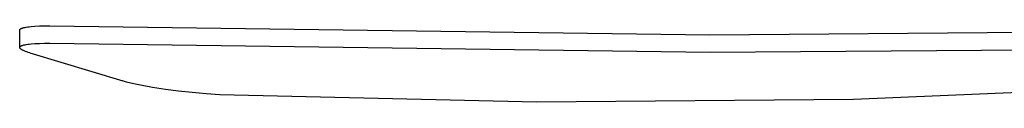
# Model space of a CAD drawing. Header units: millimetres. Extents: x 5929 to 8427, y 8701 to 10348.
# Tile 1 of 31: x 5929 to 6264, y 8773 to 8799. Entities that reach past the tile are written whole.
import ezdxf

# ---------------------------------------------------------------- set-up
doc = ezdxf.new("R2010")
doc.units = ezdxf.units.MM
doc.layers.add('Make2D$Visible$Curvas', color=7, linetype='Continuous')

msp = doc.modelspace()

# ---------------------------------------------------------------- linework, layer by layer
at = {"layer": 'Make2D$Visible$Curvas', "color": 29, "lineweight": -3, "true_color": 0x4d342b}
for p, q in [((5929.06, 8797.34), (5929.07, 8797.35)), ((5929.06, 8797.33), (5929.06, 8797.34)), ((5929.06, 8797.32), (5929.06, 8797.33)), ((5929.06, 8797.31), (5929.06, 8797.32)), ((5929.06, 8797.32), (5929.06, 8797.32)), ((5929.06, 8797.3), (5929.06, 8797.31)), ((5929.06, 8797.29), (5929.06, 8797.3)), ((5929.06, 8797.28), (5929.06, 8797.29)), ((5929.06, 8797.27), (5929.06, 8797.28)), ((5929.06, 8791.36), (5929.06, 8797.27)), ((5929.07, 8797.38), (5929.08, 8797.39)), ((5929.07, 8797.37), (5929.07, 8797.38)), ((5929.07, 8797.36), (5929.07, 8797.37)), ((5929.07, 8797.35), (5929.07, 8797.36)), ((5929.08, 8797.41), (5929.09, 8797.42)), ((5929.08, 8797.4), (5929.08, 8797.41)), ((5929.08, 8797.39), (5929.08, 8797.4)), ((5929.09, 8797.42), (5929.1, 8797.43)), ((5929.09, 8797.42), (5929.09, 8797.42)), ((5929.1, 8797.44), (5929.11, 8797.45)), ((5929.1, 8797.43), (5929.1, 8797.44)), ((5929.11, 8797.46), (5929.12, 8797.47)), ((5929.11, 8797.45), (5929.11, 8797.46)), ((5929.12, 8797.48), (5929.13, 8797.49)), ((5929.12, 8797.47), (5929.12, 8797.48)), ((5929.13, 8797.49), (5929.13, 8797.5)), ((5929.13, 8797.5), (5929.14, 8797.5)), ((5929.14, 8797.5), (5929.15, 8797.51)), ((5929.15, 8797.52), (5929.16, 8797.53)), ((5929.15, 8797.51), (5929.15, 8797.52)), ((5929.16, 8797.53), (5929.17, 8797.54)), ((5929.17, 8797.54), (5929.18, 8797.55)), ((5929.18, 8797.55), (5929.19, 8797.56)), ((5929.19, 8797.56), (5929.2, 8797.57)), ((5929.2, 8797.57), (5929.22, 8797.59)), ((5929.22, 8797.59), (5929.24, 8797.61)), ((5929.24, 8797.61), (5929.26, 8797.62)), ((5929.26, 8797.62), (5929.28, 8797.64)), ((5929.28, 8797.64), (5929.3, 8797.66)), ((5929.3, 8797.66), (5929.32, 8797.67)), ((5929.32, 8797.67), (5929.35, 8797.69)), ((5929.35, 8797.69), (5929.37, 8797.71)), ((5929.37, 8797.71), (5929.4, 8797.72)), ((5929.4, 8797.72), (5929.42, 8797.74)), ((5929.42, 8797.74), (5929.45, 8797.76)), ((5929.45, 8797.76), (5929.51, 8797.79)), ((5929.51, 8797.79), (5929.57, 8797.82)), ((5929.57, 8797.82), (5929.63, 8797.85)), ((5929.63, 8797.85), (5929.69, 8797.87)), ((5929.69, 8797.87), (5929.76, 8797.9)), ((5929.76, 8797.9), (5929.83, 8797.92)), ((5929.83, 8797.92), (5929.9, 8797.95)), ((5929.9, 8797.95), (5929.97, 8797.97)), ((5929.97, 8797.97), (5930.13, 8798.02)), ((5930.13, 8798.02), (5930.29, 8798.07)), ((5930.29, 8798.07), (5930.47, 8798.12)), ((5930.47, 8798.12), (5930.66, 8798.16)), ((5930.66, 8798.16), (5930.87, 8798.2)), ((5930.87, 8798.2), (5931.31, 8798.28)), ((5931.31, 8798.28), (5931.79, 8798.36)), ((5931.79, 8798.36), (5932.32, 8798.42)), ((5932.32, 8798.42), (5932.9, 8798.48)), ((5932.9, 8798.48), (5934.25, 8798.59)), ((5934.25, 8798.59), (5935.76, 8798.66)), ((5935.76, 8798.66), (5937.44, 8798.7)), ((5937.44, 8798.7), (5939.27, 8798.7)), ((5939.27, 8798.7), (6163.58, 8795.71)), ((6163.58, 8795.71), (6387.9, 8797.38)), ((5929.06, 8791.44), (5929.07, 8791.45)), ((5929.06, 8791.43), (5929.06, 8791.44)), ((5929.06, 8791.42), (5929.06, 8791.43)), ((5929.06, 8791.41), (5929.06, 8791.42)), ((5929.06, 8791.4), (5929.06, 8791.41)), ((5929.06, 8791.39), (5929.06, 8791.4)), ((5929.06, 8791.38), (5929.06, 8791.39)), ((5929.06, 8791.37), (5929.06, 8791.38)), ((5929.06, 8791.36), (5929.06, 8791.37)), ((5929.06, 8791.35), (5929.06, 8791.36)), ((5929.06, 8791.36), (5929.06, 8791.36)), ((5929.06, 8791.34), (5929.06, 8791.35)), ((5929.06, 8791.33), (5929.06, 8791.34)), ((5929.06, 8791.32), (5929.06, 8791.33)), ((5929.06, 8791.31), (5929.06, 8791.32)), ((5929.06, 8791.32), (5929.06, 8791.32)), ((5929.06, 8791.3), (5929.06, 8791.31)), ((5929.06, 8791.29), (5929.06, 8791.3)), ((5929.06, 8791.28), (5929.06, 8791.29)), ((5929.07, 8791.28), (5929.06, 8791.28)), ((5929.07, 8791.47), (5929.07, 8791.48)), ((5929.07, 8791.48), (5929.08, 8791.48)), ((5929.07, 8791.46), (5929.07, 8791.47)), ((5929.07, 8791.45), (5929.07, 8791.46)), ((5929.07, 8791.27), (5929.07, 8791.28)), ((5929.07, 8791.26), (5929.07, 8791.27)), ((5929.07, 8791.25), (5929.07, 8791.26)), ((5929.08, 8791.24), (5929.07, 8791.25)), ((5929.08, 8791.5), (5929.09, 8791.51)), ((5929.08, 8791.49), (5929.08, 8791.5)), ((5929.08, 8791.48), (5929.08, 8791.49)), ((5929.08, 8791.23), (5929.08, 8791.24)), ((5929.08, 8791.24), (5929.08, 8791.24)), ((5929.08, 8791.22), (5929.08, 8791.23)), ((5929.09, 8791.21), (5929.08, 8791.22)), ((5929.09, 8791.52), (5929.1, 8791.53)), ((5929.09, 8791.51), (5929.09, 8791.52)), ((5929.09, 8791.2), (5929.09, 8791.21)), ((5929.1, 8791.19), (5929.09, 8791.2)), ((5929.1, 8791.54), (5929.11, 8791.55)), ((5929.1, 8791.53), (5929.1, 8791.54)), ((5929.11, 8791.17), (5929.1, 8791.19)), ((5929.11, 8791.56), (5929.12, 8791.57)), ((5929.11, 8791.55), (5929.11, 8791.56)), ((5929.12, 8791.15), (5929.11, 8791.17)), ((5929.12, 8791.57), (5929.13, 8791.58)), ((5929.12, 8791.57), (5929.12, 8791.57)), ((5929.13, 8791.14), (5929.12, 8791.15)), ((5929.13, 8791.59), (5929.14, 8791.6)), ((5929.13, 8791.58), (5929.13, 8791.59)), ((5929.14, 8791.12), (5929.13, 8791.14)), ((5929.14, 8791.6), (5929.15, 8791.61)), ((5929.15, 8791.1), (5929.14, 8791.12)), ((5929.15, 8791.62), (5929.16, 8791.63)), ((5929.15, 8791.61), (5929.15, 8791.62)), ((5929.16, 8791.09), (5929.15, 8791.1)), ((5929.16, 8791.63), (5929.17, 8791.64)), ((5929.17, 8791.07), (5929.16, 8791.09)), ((5929.17, 8791.64), (5929.18, 8791.64)), ((5929.19, 8791.05), (5929.17, 8791.07)), ((5929.18, 8791.64), (5929.19, 8791.65)), ((5929.19, 8791.65), (5929.2, 8791.67)), ((5929.2, 8791.03), (5929.19, 8791.05)), ((5929.2, 8791.67), (5929.22, 8791.69)), ((5929.21, 8791.02), (5929.2, 8791.03)), ((5929.23, 8791), (5929.21, 8791.02)), ((5929.22, 8791.69), (5929.24, 8791.7)), ((5929.25, 8790.98), (5929.23, 8791)), ((5929.24, 8791.7), (5929.26, 8791.72)), ((5929.26, 8790.96), (5929.25, 8790.98)), ((5929.26, 8791.72), (5929.28, 8791.74)), ((5929.28, 8790.95), (5929.26, 8790.96)), ((5929.28, 8791.74), (5929.3, 8791.75)), ((5929.3, 8790.93), (5929.28, 8790.95)), ((5929.3, 8791.75), (5929.32, 8791.77)), ((5929.34, 8790.89), (5929.3, 8790.93)), ((5929.32, 8791.77), (5929.35, 8791.79)), ((5929.38, 8790.86), (5929.34, 8790.89)), ((5929.35, 8791.79), (5929.37, 8791.8)), ((5929.37, 8791.8), (5929.4, 8791.82)), ((5929.42, 8790.82), (5929.38, 8790.86)), ((5929.4, 8791.82), (5929.42, 8791.84)), ((5929.42, 8791.84), (5929.45, 8791.85)), ((5929.47, 8790.79), (5929.42, 8790.82)), ((5929.45, 8791.85), (5929.51, 8791.88)), ((5929.53, 8790.75), (5929.47, 8790.79)), ((5929.51, 8791.88), (5929.57, 8791.92)), ((5929.58, 8790.71), (5929.53, 8790.75)), ((5929.57, 8791.92), (5929.63, 8791.94)), ((5929.64, 8790.67), (5929.58, 8790.71)), ((5929.63, 8791.94), (5929.69, 8791.97)), ((5929.7, 8790.63), (5929.64, 8790.67)), ((5929.69, 8791.97), (5929.76, 8792)), ((5929.77, 8790.6), (5929.7, 8790.63)), ((5929.76, 8792), (5929.83, 8792.02)), ((5929.91, 8790.52), (5929.77, 8790.6)), ((5929.83, 8792.02), (5929.9, 8792.05)), ((5929.9, 8792.05), (5929.97, 8792.07)), ((5930.06, 8790.44), (5929.91, 8790.52)), ((5929.97, 8792.07), (5930.13, 8792.12)), ((5930.22, 8790.36), (5930.06, 8790.44)), ((5930.13, 8792.12), (5930.29, 8792.17)), ((5930.4, 8790.28), (5930.22, 8790.36)), ((5930.29, 8792.17), (5930.47, 8792.21)), ((5930.59, 8790.2), (5930.4, 8790.28)), ((5930.47, 8792.21), (5930.66, 8792.26)), ((5931, 8790.04), (5930.59, 8790.2)), ((5930.66, 8792.26), (5930.87, 8792.3)), ((5930.87, 8792.3), (5931.31, 8792.38)), ((5931.46, 8789.87), (5931, 8790.04)), ((5931.31, 8792.38), (5931.79, 8792.46)), ((5931.96, 8789.71), (5931.46, 8789.87)), ((5931.79, 8792.46), (5932.32, 8792.52)), ((5932.51, 8789.54), (5931.96, 8789.71)), ((5932.32, 8792.52), (5932.9, 8792.58)), ((5932.51, 8789.54), (5964.09, 8779.97)), ((5932.9, 8792.58), (5934.25, 8792.69)), ((5934.25, 8792.69), (5935.76, 8792.76)), ((5935.76, 8792.76), (5937.44, 8792.8)), ((5937.44, 8792.8), (5939.27, 8792.8)), ((5939.27, 8792.8), (6163.72, 8789.81)), ((6163.72, 8789.81), (6388.18, 8791.37)), ((5964.7, 8779.79), (5964.09, 8779.97)), ((5965.35, 8779.61), (5964.7, 8779.79)), ((5966.79, 8779.25), (5965.35, 8779.61)), ((5968.39, 8778.88), (5966.79, 8779.25)), ((5970.16, 8778.51), (5968.39, 8778.88)), ((5974.15, 8777.79), (5970.16, 8778.51)), ((5978.56, 8777.11), (5974.15, 8777.79)), ((5983.06, 8776.52), (5978.56, 8777.11)), ((5987.66, 8776.02), (5983.06, 8776.52)), ((6319.98, 8778.12), (6212.38, 8773.73)), ((5992.47, 8775.6), (5987.66, 8776.02)), ((5997.03, 8775.32), (5992.47, 8775.6)), ((6104.69, 8772.79), (5997.03, 8775.32)), ((6212.38, 8773.73), (6104.69, 8772.79))]:
    msp.add_line(p, q, dxfattribs=at)

doc.saveas('drawing.dxf')
